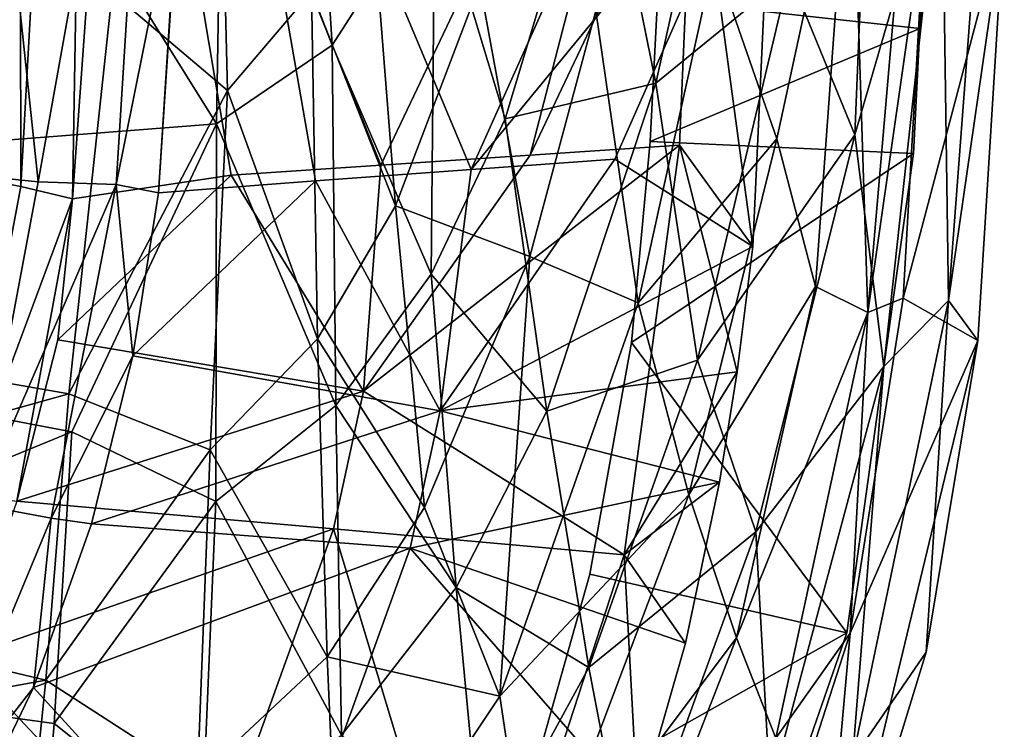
# Model space of a CAD drawing. Header units: inches. Extents: x -6.5 to 6.5, y -4.4 to 4.5.
# Tile 16 of 22: x 4.8 to 6.3, y -2.8 to -1.8. Entities that reach past the tile are written whole.
import ezdxf

# ---------------------------------------------------------------- set-up
doc = ezdxf.new("R2010")
doc.units = ezdxf.units.IN
doc.layers.get('0').update_dxf_attribs({"true_color": 0xc2ced6})

msp = doc.modelspace()

# ---------------------------------------------------------------- linework, layer by layer
for points in [[(4.8189, 0.0054), (4.7374, -2.0057), (4.8222, -2.0214), (4.8189, 0.0054)], [(4.8222, -2.0214), (4.934, 0.0054), (4.8189, 0.0054), (4.8222, -2.0214)], [(4.934, 0.0054), (4.8222, -2.0214), (4.8993, -2.0398), (4.934, 0.0054)], [(4.8993, -2.0398), (4.9722, -1.029), (4.934, 0.0054), (4.8993, -2.0398)], [(5.9605, -0.9571), (5.4946, -1.9961), (5.0917, -1.0347), (5.9605, -0.9571)], [(5.4946, -1.9961), (5.9605, -0.9571), (5.9458, -1.447), (5.4946, -1.9961)], [(5.8417, -0.9774), (4.9722, -1.029), (5.3598, -1.9895), (5.8417, -0.9774)], [(5.5827, -1.9746), (5.8417, -0.9774), (5.3598, -1.9895), (5.5827, -1.9746)], [(5.8417, -0.9774), (5.5827, -1.9746), (5.827, -1.46), (5.8417, -0.9774)], [(4.848, -2.0145), (4.7405, -2.0034), (4.7408, -1.0018), (4.848, -2.0145)], [(4.848, -2.0145), (4.7408, -1.0018), (5.0274, -1.0156), (4.848, -2.0145)], [(5.0274, -1.0156), (4.9648, -2.0187), (4.848, -2.0145), (5.0274, -1.0156)], [(5.1362, -2.0047), (4.9722, -1.029), (4.8993, -2.0398), (5.1362, -2.0047)], [(4.9648, -2.0187), (5.0274, -1.0156), (5.0597, -1.5463), (4.9648, -2.0187)], [(5.3598, -1.9895), (4.9722, -1.029), (5.1362, -2.0047), (5.3598, -1.9895)], [(5.0277, -2.0308), (5.0597, -1.5463), (5.0917, -1.0347), (5.0277, -2.0308)], [(5.2624, -2.0132), (5.0277, -2.0308), (5.0917, -1.0347), (5.2624, -2.0132)], [(5.4946, -1.9961), (5.2624, -2.0132), (5.0917, -1.0347), (5.4946, -1.9961)], [(6.1012, -1.1204), (5.9694, -1.7047), (6.0676, -1.9445), (6.1012, -1.1204)], [(6.0676, -1.9445), (6.1973, -1.4976), (6.1012, -1.1204), (6.0676, -1.9445)], [(5.2872, -1.8108), (5.2542, -1.2814), (5.1231, -1.3892), (5.2872, -1.8108)], [(5.2872, -1.8108), (5.4403, -1.5726), (5.2542, -1.2814), (5.2872, -1.8108)], [(5.1183, -1.3747), (5.1309, -1.8783), (4.9584, -1.7319), (5.1183, -1.3747)], [(5.1183, -1.3747), (5.2561, -1.7305), (5.1309, -1.8783), (5.1183, -1.3747)], [(5.1231, -1.3892), (4.9729, -1.7012), (5.1145, -1.9282), (5.1231, -1.3892)], [(5.2872, -1.8108), (5.1231, -1.3892), (5.1145, -1.9282), (5.2872, -1.8108)], [(5.7703, -1.8672), (5.87, -1.4203), (5.6862, -1.4521), (5.7703, -1.8672)], [(5.87, -1.4203), (5.7703, -1.8672), (5.9694, -1.7047), (5.87, -1.4203)], [(6.0622, -1.4384), (5.9508, -1.9504), (5.8573, -1.6805), (6.0622, -1.4384)], [(6.0089, -2.1707), (5.9508, -1.9504), (6.0622, -1.4384), (6.0089, -2.1707)], [(6.0089, -2.1707), (6.0622, -1.4384), (6.0869, -2.2097), (6.0089, -2.1707)], [(6.1377, -1.6218), (6.0869, -2.2097), (6.0622, -1.4384), (6.1377, -1.6218)], [(5.6862, -1.4521), (5.4403, -1.5726), (5.5452, -1.9207), (5.6862, -1.4521)], [(5.9458, -1.447), (5.7091, -1.9807), (5.4946, -1.9961), (5.9458, -1.447)], [(5.7703, -1.8672), (5.6862, -1.4521), (5.5452, -1.9207), (5.7703, -1.8672)], [(5.9458, -1.447), (5.915, -2.1113), (5.7091, -1.9807), (5.9458, -1.447)], [(5.827, -1.46), (5.915, -2.1113), (5.9458, -1.447), (5.827, -1.46)], [(5.827, -1.46), (5.5827, -1.9746), (5.8057, -1.9599), (5.827, -1.46)], [(5.915, -2.1113), (5.827, -1.46), (5.8057, -1.9599), (5.915, -2.1113)], [(6.1973, -1.4976), (6.0676, -1.9445), (6.1108, -2.29), (6.1973, -1.4976)], [(6.1973, -1.4976), (6.1108, -2.29), (6.2072, -2.1919), (6.1973, -1.4976)], [(6.2072, -2.1919), (6.25, -1.6256), (6.1973, -1.4976), (6.2072, -2.1919)], [(5.0277, -2.0308), (4.9648, -2.0187), (5.0597, -1.5463), (5.0277, -2.0308)], [(5.3818, -2.0502), (5.2561, -1.7305), (5.3426, -1.5588), (5.3818, -2.0502)], [(5.4347, -2.1522), (5.4403, -1.5726), (5.2872, -1.8108), (5.4347, -2.1522)], [(5.5077, -1.7195), (5.3818, -2.0502), (5.3426, -1.5588), (5.5077, -1.7195)], [(5.5452, -1.9207), (5.4403, -1.5726), (5.4347, -2.1522), (5.5452, -1.9207)], [(6.1644, -1.7856), (6.1798, -1.5973), (5.7726, -1.7422), (6.1644, -1.7856)], [(6.1644, -1.7856), (5.7726, -1.7422), (6.1798, -1.5973), (6.1644, -1.7856)], [(6.1798, -1.5973), (6.1798, -1.5973), (6.1644, -1.7856), (6.1798, -1.5973)], [(6.1798, -1.5973), (6.1644, -1.7856), (6.1798, -1.5973), (6.1798, -1.5973)], [(6.1644, -1.7856), (6.1798, -1.5973), (6.1644, -1.7856), (6.1644, -1.7856)], [(6.1394, -2.1883), (6.0869, -2.2097), (6.1727, -1.6125), (6.1394, -2.1883)], [(6.1377, -1.6218), (6.1727, -1.6125), (6.0869, -2.2097), (6.1377, -1.6218)], [(6.1394, -2.1883), (6.1727, -1.6125), (6.2906, -1.6168), (6.1394, -2.1883)], [(6.2511, -2.2515), (6.1394, -2.1883), (6.2906, -1.6168), (6.2511, -2.2515)], [(6.2511, -2.2515), (6.2906, -1.6168), (6.2072, -2.1919), (6.2511, -2.2515)], [(6.25, -1.6256), (6.2072, -2.1919), (6.2906, -1.6168), (6.25, -1.6256)], [(5.6805, -1.7595), (5.8573, -1.6805), (5.7438, -2.1949), (5.6805, -1.7595)], [(5.7438, -2.1949), (5.8573, -1.6805), (5.9508, -1.9504), (5.7438, -2.1949)], [(3.2393, -2.073), (5.1145, -1.9282), (4.9729, -1.7012), (3.2393, -2.073)], [(5.7703, -1.8672), (5.8324, -2.2806), (5.9694, -1.7047), (5.7703, -1.8672)], [(6.0676, -1.9445), (5.9694, -1.7047), (5.8324, -2.2806), (6.0676, -1.9445)], [(5.3818, -2.0502), (5.5077, -1.7195), (5.582, -2.1259), (5.3818, -2.0502)], [(5.5077, -1.7195), (5.6805, -1.7595), (5.582, -2.1259), (5.5077, -1.7195)], [(3.2375, -2.0414), (4.9584, -1.7319), (4.8937, -2.3311), (3.2375, -2.0414)], [(5.1309, -1.8783), (4.8937, -2.3311), (4.9584, -1.7319), (5.1309, -1.8783)], [(5.2652, -2.2487), (5.1309, -1.8783), (5.2561, -1.7305), (5.2652, -2.2487)], [(5.3818, -2.0502), (5.2652, -2.2487), (5.2561, -1.7305), (5.3818, -2.0502)], [(5.7726, -1.7422), (5.7726, -1.7422), (5.7617, -1.9541), (5.7726, -1.7422)], [(5.7617, -1.9541), (5.7617, -1.9541), (5.7726, -1.7422), (5.7617, -1.9541)], [(6.1644, -1.7856), (5.7726, -1.7422), (5.7617, -1.9541), (6.1644, -1.7856)], [(6.1644, -1.7856), (5.7617, -1.9541), (5.7726, -1.7422), (6.1644, -1.7856)], [(5.7438, -2.1949), (5.582, -2.1259), (5.6805, -1.7595), (5.7438, -2.1949)], [(5.7617, -1.9541), (6.1549, -1.9723), (6.1644, -1.7856), (5.7617, -1.9541)], [(5.7617, -1.9541), (6.1644, -1.7856), (6.1549, -1.9723), (5.7617, -1.9541)], [(6.1644, -1.7856), (6.1644, -1.7856), (6.1549, -1.9723), (6.1644, -1.7856)], [(6.1549, -1.9723), (6.1549, -1.9723), (6.1644, -1.7856), (6.1549, -1.9723)], [(6.1549, -1.9723), (6.1549, -1.9723), (6.1644, -1.7856), (6.1549, -1.9723)], [(5.2924, -2.3483), (5.2872, -1.8108), (5.1145, -1.9282), (5.2924, -2.3483)], [(5.4347, -2.1522), (5.2872, -1.8108), (5.2924, -2.3483), (5.4347, -2.1522)], [(4.8937, -2.3311), (5.1309, -1.8783), (5.1049, -2.4144), (4.8937, -2.3311)], [(5.2652, -2.2487), (5.1049, -2.4144), (5.1309, -1.8783), (5.2652, -2.2487)], [(5.7703, -1.8672), (5.5452, -1.9207), (5.6078, -2.3568), (5.7703, -1.8672)], [(5.7703, -1.8672), (5.6078, -2.3568), (5.8324, -2.2806), (5.7703, -1.8672)], [(5.6078, -2.3568), (5.5452, -1.9207), (5.4347, -2.1522), (5.6078, -2.3568)], [(3.2393, -2.073), (4.8984, -2.3878), (5.1145, -1.9282), (3.2393, -2.073)], [(5.1135, -2.4918), (5.1145, -1.9282), (4.8984, -2.3878), (5.1135, -2.4918)], [(5.2924, -2.3483), (5.1145, -1.9282), (5.1135, -2.4918), (5.2924, -2.3483)], [(5.7617, -1.9541), (5.7617, -1.9541), (5.7342, -2.2543), (5.7617, -1.9541)], [(5.7342, -2.2543), (5.7342, -2.2543), (5.7617, -1.9541), (5.7342, -2.2543)], [(6.1549, -1.9723), (5.7617, -1.9541), (5.7342, -2.2543), (6.1549, -1.9723)], [(6.1549, -1.9723), (5.7342, -2.2543), (5.7617, -1.9541), (6.1549, -1.9723)], [(5.9508, -1.9504), (5.8194, -2.4815), (5.7438, -2.1949), (5.9508, -1.9504)], [(5.8194, -2.4815), (5.9508, -1.9504), (6.0089, -2.1707), (5.8194, -2.4815)], [(5.8324, -2.2806), (5.9195, -2.5371), (6.0676, -1.9445), (5.8324, -2.2806)], [(6.1108, -2.29), (6.0676, -1.9445), (5.9195, -2.5371), (6.1108, -2.29)], [(5.8057, -1.9599), (5.5827, -1.9746), (5.3337, -2.3268), (5.8057, -1.9599)], [(5.3337, -2.3268), (5.7229, -2.5712), (5.8057, -1.9599), (5.3337, -2.3268)], [(5.8057, -1.9599), (5.7229, -2.5712), (5.8919, -2.2979), (5.8057, -1.9599)], [(5.8919, -2.2979), (5.915, -2.1113), (5.8057, -1.9599), (5.8919, -2.2979)], [(5.3598, -1.9895), (5.3337, -2.3268), (5.5827, -1.9746), (5.3598, -1.9895)], [(5.4482, -2.3562), (5.4946, -1.9961), (5.7091, -1.9807), (5.4482, -2.3562)], [(5.4482, -2.3562), (5.7091, -1.9807), (5.915, -2.1113), (5.4482, -2.3562)], [(6.0557, -2.6876), (6.1549, -1.9723), (5.7342, -2.2543), (6.0557, -2.6876)], [(6.0557, -2.6876), (5.7342, -2.2543), (6.1549, -1.9723), (6.0557, -2.6876)], [(6.1549, -1.9723), (6.1549, -1.9723), (6.0557, -2.6876), (6.1549, -1.9723)], [(6.0557, -2.6876), (6.1549, -1.9723), (6.1549, -1.9723), (6.0557, -2.6876)], [(6.0557, -2.6876), (6.0557, -2.6876), (6.1549, -1.9723), (6.0557, -2.6876)], [(5.3598, -1.9895), (5.1362, -2.0047), (5.3337, -2.3268), (5.3598, -1.9895)], [(5.4946, -1.9961), (5.4482, -2.3562), (5.2624, -2.0132), (5.4946, -1.9961)], [(4.7356, -2.4799), (4.8222, -2.0214), (4.7374, -2.0057), (4.7356, -2.4799)], [(4.7405, -2.0034), (4.848, -2.0145), (4.7573, -2.4961), (4.7405, -2.0034)], [(5.1362, -2.0047), (4.8777, -2.2506), (5.3337, -2.3268), (5.1362, -2.0047)], [(4.8777, -2.2506), (5.1362, -2.0047), (4.8993, -2.0398), (4.8777, -2.2506)], [(4.9896, -2.2742), (5.0277, -2.0308), (5.2624, -2.0132), (4.9896, -2.2742)], [(5.4482, -2.3562), (4.9896, -2.2742), (5.2624, -2.0132), (5.4482, -2.3562)], [(4.8993, -2.0398), (4.8222, -2.0214), (4.7356, -2.4799), (4.8993, -2.0398)], [(4.7573, -2.4961), (4.848, -2.0145), (4.9648, -2.0187), (4.7573, -2.4961)], [(4.9648, -2.0187), (4.8675, -2.5167), (4.7573, -2.4961), (4.9648, -2.0187)], [(4.9896, -2.2742), (4.8675, -2.5167), (4.9648, -2.0187), (4.9896, -2.2742)], [(5.0277, -2.0308), (4.9896, -2.2742), (4.9648, -2.0187), (5.0277, -2.0308)], [(3.2375, -2.0414), (4.8937, -2.3311), (4.0508, -2.5656), (3.2375, -2.0414)], [(4.7356, -2.4799), (4.816, -2.4912), (4.8993, -2.0398), (4.7356, -2.4799)], [(4.816, -2.4912), (4.8777, -2.2506), (4.8993, -2.0398), (4.816, -2.4912)], [(5.4247, -2.5007), (5.2652, -2.2487), (5.3818, -2.0502), (5.4247, -2.5007)], [(5.582, -2.1259), (5.4247, -2.5007), (5.3818, -2.0502), (5.582, -2.1259)], [(3.2393, -2.073), (4.0956, -2.717), (4.8984, -2.3878), (3.2393, -2.073)], [(5.915, -2.1113), (5.8919, -2.2979), (5.4482, -2.3562), (5.915, -2.1113)], [(5.5372, -2.782), (5.4247, -2.5007), (5.582, -2.1259), (5.5372, -2.782)], [(5.582, -2.1259), (5.7438, -2.1949), (5.5372, -2.782), (5.582, -2.1259)], [(5.4722, -2.6201), (5.4347, -2.1522), (5.2924, -2.3483), (5.4722, -2.6201)], [(5.6078, -2.3568), (5.4347, -2.1522), (5.4722, -2.6201), (5.6078, -2.3568)], [(6.0089, -2.1707), (5.8909, -2.6951), (5.8194, -2.4815), (6.0089, -2.1707)], [(5.8909, -2.6951), (6.0089, -2.1707), (6.0869, -2.2097), (5.8909, -2.6951)], [(6.0869, -2.2097), (6.1394, -2.1883), (6.0606, -2.6881), (6.0869, -2.2097)], [(6.0606, -2.6881), (6.1394, -2.1883), (6.2511, -2.2515), (6.0606, -2.6881)], [(5.7438, -2.1949), (5.8194, -2.4815), (5.5372, -2.782), (5.7438, -2.1949)], [(6.0638, -2.8766), (6.2072, -2.1919), (6.1108, -2.29), (6.0638, -2.8766)], [(6.2072, -2.1919), (6.0638, -2.8766), (6.174, -2.7164), (6.2072, -2.1919)], [(6.174, -2.7164), (6.2511, -2.2515), (6.2072, -2.1919), (6.174, -2.7164)], [(6.0869, -2.2097), (5.9493, -2.8449), (5.8909, -2.6951), (6.0869, -2.2097)], [(6.0606, -2.6881), (5.9493, -2.8449), (6.0869, -2.2097), (6.0606, -2.6881)], [(5.2796, -2.7236), (5.1049, -2.4144), (5.2652, -2.2487), (5.2796, -2.7236)], [(5.4247, -2.5007), (5.2796, -2.7236), (5.2652, -2.2487), (5.4247, -2.5007)], [(5.3337, -2.3268), (4.8777, -2.2506), (4.816, -2.4912), (5.3337, -2.3268)], [(5.7342, -2.2543), (5.7342, -2.2543), (5.6718, -2.6002), (5.7342, -2.2543)], [(5.6718, -2.6002), (5.6718, -2.6002), (5.7342, -2.2543), (5.6718, -2.6002)], [(6.0557, -2.6876), (5.7342, -2.2543), (5.6718, -2.6002), (6.0557, -2.6876)], [(6.0557, -2.6876), (5.6718, -2.6002), (5.7342, -2.2543), (6.0557, -2.6876)], [(6.0103, -3.2508), (6.2511, -2.2515), (6.174, -2.7164), (6.0103, -3.2508)], [(6.0606, -2.6881), (6.2511, -2.2515), (6.0103, -3.2508), (6.0606, -2.6881)], [(4.8675, -2.5167), (4.9896, -2.2742), (4.9275, -2.525), (4.8675, -2.5167)], [(5.4482, -2.3562), (4.9275, -2.525), (4.9896, -2.2742), (5.4482, -2.3562)], [(5.8324, -2.2806), (5.6078, -2.3568), (5.6703, -2.7396), (5.8324, -2.2806)], [(5.9195, -2.5371), (5.8324, -2.2806), (5.6703, -2.7396), (5.9195, -2.5371)], [(6.1108, -2.29), (5.9195, -2.5371), (5.9408, -2.9241), (6.1108, -2.29)], [(6.1108, -2.29), (5.9408, -2.9241), (6.0638, -2.8766), (6.1108, -2.29)], [(5.8652, -2.4629), (5.4482, -2.3562), (5.8919, -2.2979), (5.8652, -2.4629)], [(5.8652, -2.4629), (5.8919, -2.2979), (5.7229, -2.5712), (5.8652, -2.4629)], [(4.0508, -2.5656), (4.8937, -2.3311), (4.8597, -2.7581), (4.0508, -2.5656)], [(4.816, -2.4912), (5.2891, -2.5325), (5.3337, -2.3268), (4.816, -2.4912)], [(4.8937, -2.3311), (5.1049, -2.4144), (4.8597, -2.7581), (4.8937, -2.3311)], [(5.7229, -2.5712), (5.3337, -2.3268), (5.2891, -2.5325), (5.7229, -2.5712)], [(5.3008, -2.8403), (5.2924, -2.3483), (5.1135, -2.4918), (5.3008, -2.8403)], [(5.4722, -2.6201), (5.2924, -2.3483), (5.3008, -2.8403), (5.4722, -2.6201)], [(5.4035, -2.5612), (4.9275, -2.525), (5.4482, -2.3562), (5.4035, -2.5612)], [(5.4035, -2.5612), (5.4482, -2.3562), (5.8652, -2.4629), (5.4035, -2.5612)], [(5.6703, -2.7396), (5.6078, -2.3568), (5.4722, -2.6201), (5.6703, -2.7396)], [(4.8719, -2.8231), (4.8984, -2.3878), (4.0956, -2.717), (4.8719, -2.8231)], [(5.1135, -2.4918), (4.8984, -2.3878), (4.8719, -2.8231), (5.1135, -2.4918)], [(5.0858, -2.9047), (4.8597, -2.7581), (5.1049, -2.4144), (5.0858, -2.9047)], [(5.2796, -2.7236), (5.0858, -2.9047), (5.1049, -2.4144), (5.2796, -2.7236)], [(5.8652, -2.4629), (5.8146, -2.703), (5.4035, -2.5612), (5.8652, -2.4629)], [(5.8652, -2.4629), (5.7229, -2.5712), (5.8146, -2.703), (5.8652, -2.4629)], [(5.5372, -2.782), (5.8194, -2.4815), (5.5852, -3.1019), (5.5372, -2.782)], [(5.5852, -3.1019), (5.8194, -2.4815), (5.8909, -2.6951), (5.5852, -3.1019)], [(4.7573, -2.4961), (4.8675, -2.5167), (4.6728, -2.9848), (4.7573, -2.4961)], [(4.7352, -2.7254), (5.2891, -2.5325), (4.816, -2.4912), (4.7352, -2.7254)], [(4.8719, -2.8231), (5.0918, -2.9982), (5.1135, -2.4918), (4.8719, -2.8231)], [(5.3008, -2.8403), (5.1135, -2.4918), (5.0918, -2.9982), (5.3008, -2.8403)], [(5.5372, -2.782), (5.2796, -2.7236), (5.4247, -2.5007), (5.5372, -2.782)], [(4.841, -2.7695), (4.6728, -2.9848), (4.8675, -2.5167), (4.841, -2.7695)], [(4.8675, -2.5167), (4.9275, -2.525), (4.841, -2.7695), (4.8675, -2.5167)], [(4.841, -2.7695), (4.9275, -2.525), (5.4035, -2.5612), (4.841, -2.7695)], [(4.7352, -2.7254), (5.0849, -3.0991), (5.2891, -2.5325), (4.7352, -2.7254)], [(5.2891, -2.5325), (5.0849, -3.0991), (5.504, -3.244), (5.2891, -2.5325)], [(5.504, -3.244), (5.7229, -2.5712), (5.2891, -2.5325), (5.504, -3.244)], [(5.6703, -2.7396), (5.7308, -3.0564), (5.9195, -2.5371), (5.6703, -2.7396)], [(5.9408, -2.9241), (5.9195, -2.5371), (5.7308, -3.0564), (5.9408, -2.9241)], [(4.0011, -2.9147), (4.0508, -2.5656), (4.8597, -2.7581), (4.0011, -2.9147)], [(5.4035, -2.5612), (5.1903, -3.1519), (4.841, -2.7695), (5.4035, -2.5612)], [(5.1903, -3.1519), (5.4035, -2.5612), (5.7434, -2.9514), (5.1903, -3.1519)], [(5.8146, -2.703), (5.7434, -2.9514), (5.4035, -2.5612), (5.8146, -2.703)], [(5.7229, -2.5712), (5.504, -3.244), (5.7434, -2.9514), (5.7229, -2.5712)], [(5.7434, -2.9514), (5.8146, -2.703), (5.7229, -2.5712), (5.7434, -2.9514)], [(5.6718, -2.6002), (5.6718, -2.6002), (5.5697, -2.9616), (5.6718, -2.6002)], [(5.5697, -2.9616), (5.5697, -2.9616), (5.6718, -2.6002), (5.5697, -2.9616)], [(5.6718, -2.6002), (5.5697, -2.9616), (6.0557, -2.6876), (5.6718, -2.6002)], [(5.6718, -2.6002), (6.0557, -2.6876), (5.5697, -2.9616), (5.6718, -2.6002)], [(5.5112, -3.0311), (5.4722, -2.6201), (5.3008, -2.8403), (5.5112, -3.0311)], [(5.6703, -2.7396), (5.4722, -2.6201), (5.5112, -3.0311), (5.6703, -2.7396)], [(5.782, -3.4759), (6.0557, -2.6876), (5.5697, -2.9616), (5.782, -3.4759)], [(5.782, -3.4759), (5.5697, -2.9616), (6.0557, -2.6876), (5.782, -3.4759)], [(5.782, -3.4759), (5.782, -3.4759), (6.0557, -2.6876), (5.782, -3.4759)], [(6.0557, -2.6876), (6.0557, -2.6876), (5.782, -3.4759), (6.0557, -2.6876)], [(5.9493, -2.8449), (6.0606, -2.6881), (5.8452, -3.3551), (5.9493, -2.8449)], [(6.0103, -3.2508), (5.8452, -3.3551), (6.0606, -2.6881), (6.0103, -3.2508)], [(5.8909, -2.6951), (5.6374, -3.3449), (5.5852, -3.1019), (5.8909, -2.6951)], [(5.6374, -3.3449), (5.8909, -2.6951), (5.9493, -2.8449), (5.6374, -3.3449)], [(4.8428, -3.1791), (4.8719, -2.8231), (4.0956, -2.717), (4.8428, -3.1791)], [(6.0103, -3.2508), (6.174, -2.7164), (6.0638, -2.8766), (6.0103, -3.2508)], [(4.6303, -2.9426), (5.0849, -3.0991), (4.7352, -2.7254), (4.6303, -2.9426)], [(5.2982, -3.1404), (5.0858, -2.9047), (5.2796, -2.7236), (5.2982, -3.1404)], [(5.5372, -2.782), (5.2982, -3.1404), (5.2796, -2.7236), (5.5372, -2.782)], [(5.7308, -3.0564), (5.6703, -2.7396), (5.5112, -3.0311), (5.7308, -3.0564)], [(4.0011, -2.9147), (4.8597, -2.7581), (4.8222, -3.1198), (4.0011, -2.9147)], [(4.8597, -2.7581), (5.0858, -2.9047), (4.8222, -3.1198), (4.8597, -2.7581)], [(4.7304, -2.9982), (4.6728, -2.9848), (4.841, -2.7695), (4.7304, -2.9982)], [(5.1903, -3.1519), (4.7304, -2.9982), (4.841, -2.7695), (5.1903, -3.1519)], [(5.5852, -3.1019), (5.2982, -3.1404), (5.5372, -2.782), (5.5852, -3.1019)], [(4.8719, -2.8231), (4.8428, -3.1791), (5.0918, -2.9982), (4.8719, -2.8231)]]:
    msp.add_lwpolyline(points)

doc.saveas('drawing.dxf')
